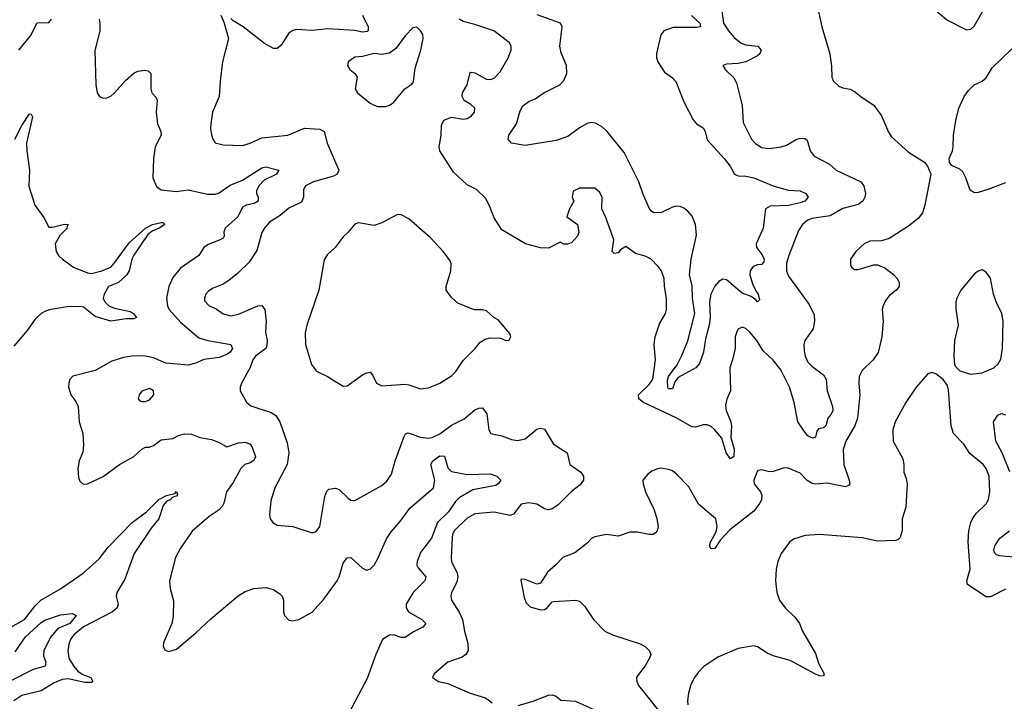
# Model space of a CAD drawing. Header units: inches. Extents: x 1245430 to 1420861, y 606325 to 671315.
# Tile 201 of 256: x 1373720 to 1378804, y 632028 to 635547. Entities that reach past the tile are written whole.
import ezdxf

# ---------------------------------------------------------------- set-up
doc = ezdxf.new("R2010")
doc.units = ezdxf.units.IN
doc.header["$MEASUREMENT"] = 0
doc.layers.add('B3673', color=7, linetype='Continuous')

msp = doc.modelspace()

# ---------------------------------------------------------------- linework, layer by layer
at = {"layer": 'B3673', "color": 5}
for points, elevation in [([(1378770, 635729.4), (1378647.2, 635512.8), (1378630, 635497), (1378610, 635493.6), (1378505.9, 635545.9), (1378440.6, 635600.6)], 860), ([(1377344.3, 635604.3), (1377355, 635530), (1377379.2, 635490), (1377410, 635455), (1377446.1, 635426.1), (1377470, 635417.2), (1377530.8, 635410.8), (1377548.8, 635390), (1377541.7, 635370), (1377530, 635359.7), (1377470, 635328.8), (1377430, 635320.4), (1377370, 635318), (1377351.3, 635310), (1377362.8, 635290), (1377407.5, 635247.5), (1377421.2, 635221.2), (1377450, 635104.7), (1377456, 635016), (1377499, 634930), (1377517, 634910), (1377550, 634887.7), (1377590, 634882.2), (1377652.7, 634890), (1377680.2, 634899.8), (1377730, 634929.1), (1377750, 634934.9), (1377773.9, 634933.9), (1377785.7, 634925.7), (1377800.9, 634870), (1377822.4, 634842.4), (1377901.2, 634801.2), (1377935.5, 634770), (1378063.1, 634710), (1378079.3, 634690), (1378087.1, 634650), (1378084.1, 634630), (1378073.8, 634610), (1378050, 634593.3), (1377970, 634572.7), (1377905.8, 634534.2), (1377810, 634520.7), (1377786.7, 634510), (1377762, 634490), (1377742, 634458), (1377690.7, 634330), (1377680.1, 634290), (1377679.8, 634250), (1377690, 634222.3), (1377796.4, 634076.4), (1377822.3, 634022.3), (1377823.7, 633990), (1377816.4, 633950), (1377774.4, 633890), (1377769.4, 633870), (1377770, 633838), (1377775.9, 633810), (1377790, 633779), (1377810, 633758.8), (1377870, 633714), (1377883.6, 633690), (1377890.2, 633630), (1377917.1, 633550), (1377918.5, 633530), (1377910.2, 633510), (1377892.6, 633490), (1377882.6, 633450), (1377870, 633439.1), (1377845.1, 633434.9), (1377836.7, 633423.3), (1377828.4, 633391.6), (1377813.8, 633386.2), (1377790, 633399.2), (1377770, 633422.2), (1377737.8, 633470), (1377719, 633570), (1377694.7, 633650), (1377650, 633739.8), (1377610, 633789.8), (1377558.2, 633838.1), (1377526.6, 633890), (1377490, 633933.5), (1377470, 633952.6), (1377450, 633958.7), (1377443.4, 633956.6), (1377430.3, 633949.7), (1377422.3, 633937.7), (1377414, 633910), (1377414, 633850), (1377400.8, 633790), (1377386.5, 633750), (1377390.3, 633630), (1377372, 633588), (1377363.9, 633556.1), (1377367.4, 633530), (1377391.3, 633470), (1377394.7, 633450), (1377391.8, 633390), (1377408.5, 633330), (1377408.1, 633291.9), (1377390, 633279.6), (1377368, 633310), (1377345.6, 633385.6), (1377309.7, 633430), (1377290, 633447.4), (1377270, 633454.6), (1377250, 633454.6), (1377210, 633442.4), (1377190, 633444.8), (1377110, 633491.9), (1376941.6, 633570), (1376917.4, 633590), (1376915.8, 633610), (1376970, 633663.2), (1376990, 633690.8), (1377002.8, 633790), (1376996.1, 633870), (1377001, 633910), (1377023.3, 633976.7), (1377055.1, 634030), (1377060.5, 634050), (1377060.5, 634110), (1377049.7, 634170), (1377047.6, 634210), (1377034, 634250), (1377015.2, 634275.2), (1376980.9, 634310), (1376950, 634326.3), (1376900.3, 634340.3), (1376850, 634375.3), (1376822, 634358), (1376810, 634343.7), (1376790, 634339), (1376779, 634350), (1376788, 634410), (1376746, 634526), (1376725.2, 634570), (1376728.4, 634628.4), (1376715.3, 634655.3), (1376690, 634678), (1376610, 634678), (1376578, 634662), (1376572, 634630), (1376582, 634610), (1376558.8, 634570), (1376546, 634530), (1376601, 634490), (1376606.8, 634450), (1376601, 634430), (1376570, 634395.3), (1376550, 634388), (1376530, 634388), (1376510, 634398), (1376450, 634368), (1376410, 634368.7), (1376331.1, 634388.9), (1376210, 634461.2), (1376170, 634524), (1376146.6, 634586.6), (1376125.6, 634625.6), (1376078, 634670), (1376030, 634694.5), (1375959.8, 634759.8), (1375889.8, 634870), (1375885.8, 634890), (1375896.8, 634950), (1375897.3, 635002.7), (1375910, 635028.7), (1375950, 635043.9), (1376010, 635034), (1376030, 635037.7), (1376052.8, 635050), (1376068.2, 635070), (1376069.7, 635090), (1376049.6, 635110), (1376014.3, 635130), (1376003.9, 635150), (1376007.2, 635170), (1376029.9, 635210.1), (1376046.1, 635273.9), (1376050, 635276.9), (1376070, 635272.9), (1376130, 635239.7), (1376150, 635237.6), (1376170, 635245.2), (1376201.6, 635278.4), (1376242, 635350), (1376258, 635390), (1376256.9, 635410), (1376247, 635430), (1376168.9, 635488.9), (1376070, 635522.9), (1376010, 635538.3), (1375990, 635549)], 840), ([(1374758, 635570), (1374774.8, 635534.8), (1374798.8, 635450), (1374767.9, 635330), (1374754.6, 635230), (1374750.2, 635150), (1374716.1, 635070), (1374706.7, 635010), (1374704.8, 634984.8), (1374710, 634952), (1374717.3, 634930), (1374730, 634911), (1374770, 634900.4), (1374870, 634898.3), (1374910, 634909.1), (1374970, 634936.5), (1375105.2, 634950), (1375190, 634987.6), (1375270, 634981.2), (1375292.6, 634970), (1375306.7, 634910), (1375367, 634770), (1375358.4, 634750), (1375340.7, 634739.3), (1375236.3, 634710), (1375195.8, 634690), (1375184.6, 634670), (1375185.7, 634630), (1375174.5, 634605.5), (1375110, 634573.6), (1375064.3, 634535.7), (1375010, 634501), (1374985.5, 634474.5), (1374971, 634449), (1374944.9, 634355.1), (1374904.9, 634295.1), (1374843.9, 634236.1), (1374799.3, 634200.7), (1374770, 634181.5), (1374718.8, 634161.2), (1374694.3, 634145.7), (1374681.1, 634130), (1374673.4, 634110), (1374674.9, 634094.9), (1374698, 634070), (1374733.5, 634053.5), (1374770, 634029.1), (1374810, 634017.2), (1374850, 634026.4), (1374950, 634069.1), (1374970.9, 634070.9), (1374986.3, 634050), (1374992.9, 633990), (1374988.4, 633931.6), (1374997.1, 633890), (1374995.5, 633864.5), (1374990, 633849.7), (1374936.9, 633810), (1374923.2, 633790), (1374909.3, 633750.7), (1374865.5, 633670), (1374859.1, 633650), (1374859.1, 633630), (1374891.6, 633571.5), (1374912.6, 633552.6), (1375018.7, 633518.7), (1375042.6, 633502.6), (1375063.7, 633470), (1375101.8, 633361.8), (1375110.2, 633310), (1375100.2, 633250), (1375037, 633130), (1375017.3, 633062.7), (1375010.5, 632990.5), (1375013.4, 632970), (1375026.8, 632950), (1375050, 632937.3), (1375130, 632930.5), (1375230, 632898), (1375250, 632904.9), (1375270, 632931), (1375294.7, 633085.3), (1375306.6, 633113.4), (1375316.5, 633123.5), (1375350, 633128.2), (1375370, 633121.3), (1375415.9, 633075.9), (1375430, 633066.7), (1375450, 633064.4), (1375590, 633141.1), (1375615.8, 633164.2), (1375639.4, 633200.6), (1375658.2, 633270), (1375705, 633395), (1375712.1, 633407.9), (1375726.4, 633413.6), (1375790, 633390.9), (1375830, 633386.8), (1375850, 633390.1), (1375890, 633408.2), (1375950, 633452.7), (1376014.3, 633485.7), (1376070, 633532.2), (1376090, 633541.6), (1376110, 633543), (1376132.1, 633512.1), (1376142.4, 633430), (1376152, 633410), (1376210, 633398.4), (1376259.6, 633379.6), (1376290, 633373.4), (1376330, 633383.6), (1376390, 633432), (1376410, 633438), (1376430, 633432), (1376475.6, 633355.6), (1376546.7, 633310), (1376561.3, 633250), (1376617.6, 633210), (1376632, 633190), (1376631, 633170), (1376614, 633146), (1376570, 633110.8), (1376499.3, 633040.7), (1376470, 633020.6), (1376450, 633016), (1376430, 633022), (1376390, 633045.8), (1376348.3, 633051.8), (1376310, 633045.1), (1376270, 632994.5), (1376250, 632987), (1376170, 633004.7), (1376070, 632995.8), (1376030, 632973.5), (1375965, 632910), (1375954.7, 632890), (1375952.4, 632872.4), (1375947.9, 632770), (1375950.2, 632750), (1375978.6, 632690), (1375982.3, 632670), (1375977.8, 632642.2), (1375949.1, 632590), (1375946.3, 632570), (1375949, 632550), (1375990, 632487.7), (1376005.9, 632450), (1376016.6, 632390), (1376034.5, 632325.5), (1376036.5, 632290), (1376023.7, 632270), (1376004.3, 632255.7), (1375930, 632229.5), (1375860.7, 632170), (1375851.3, 632150), (1375882, 632130), (1375930, 632119.1), (1376046, 632070), (1376125.5, 632045.5), (1376159.6, 632019.6)], 840), ([(1375490.1, 635570), (1375519.5, 635510), (1375518.4, 635490), (1375513.8, 635486.2), (1375490, 635482), (1375451, 635491), (1375310, 635500.3), (1375230, 635491.5), (1375150, 635496.8), (1375130, 635492), (1375110, 635477.7), (1375070, 635415.6), (1375056.8, 635403.2), (1375050, 635399.1), (1375030, 635399.2), (1374984.1, 635424.1), (1374873.3, 635510), (1374821.4, 635541.4), (1374810, 635553.3)], 840), ([(1377188.4, 635568.4), (1377232.7, 635530), (1377234.6, 635510), (1377213.7, 635506.3), (1377093.5, 635506.5), (1377045.3, 635490), (1377031.1, 635468.9), (1377007.6, 635372.4), (1377007.6, 635350), (1377014.2, 635330), (1377050, 635275.3), (1377090, 635247.6), (1377108.7, 635228.7), (1377150, 635123.1), (1377197.2, 635030), (1377214.3, 635010), (1377248.6, 634988.6), (1377259.6, 634970), (1377270, 634927), (1377358.2, 634830), (1377388.2, 634790), (1377410.2, 634750.2), (1377430, 634740.7), (1377470, 634739.2), (1377510, 634730.6), (1377610, 634688.4), (1377687.3, 634667.3), (1377750, 634663.2), (1377779, 634650), (1377791.7, 634630), (1377774, 634610), (1377750, 634602), (1377690, 634588.5), (1377595.3, 634584.7), (1377571.3, 634570), (1377559.7, 634470), (1377522.8, 634390), (1377524.9, 634370), (1377553.3, 634333.3), (1377564.7, 634310), (1377562.8, 634297.3), (1377550, 634282.3), (1377530, 634281.1), (1377507.2, 634272.8), (1377492.7, 634250), (1377490.7, 634230), (1377503.5, 634183.5), (1377522.8, 634142.8), (1377533.6, 634130), (1377539.4, 634100.6), (1377530, 634089.7), (1377521.2, 634101.2), (1377497.6, 634117.6), (1377450, 634135.7), (1377370, 634204.7), (1377350, 634206.6), (1377330, 634195), (1377310, 634170.7), (1377289, 634130), (1377281.4, 634090), (1377285, 634010), (1377280.1, 633970), (1377261.2, 633898.8), (1377250.8, 633830), (1377230, 633771.1), (1377211.3, 633748.7), (1377119.8, 633700.2), (1377102.6, 633677.4), (1377090, 633640.7), (1377070, 633641.1), (1377067.1, 633647.1), (1377065.7, 633685.7), (1377070, 633704.9), (1377115.2, 633764.8), (1377137.3, 633810), (1377170, 633888.7), (1377206.4, 634030), (1377193.6, 634110), (1377192.8, 634172.8), (1377178.3, 634230), (1377187.5, 634310), (1377214.6, 634434.6), (1377209.9, 634490), (1377191.8, 634531.8), (1377170, 634558), (1377150, 634574.5), (1377130, 634583.2), (1377110, 634584.4), (1377090, 634578.4), (1377030, 634549.8), (1376990.9, 634550.9), (1376980.2, 634560.2), (1376970, 634574.5), (1376937.3, 634650), (1376916.8, 634710), (1376841.3, 634861.3), (1376754.2, 634970), (1376730, 634992.5), (1376693.4, 635013.4), (1376670, 635015.7), (1376650, 635010.3), (1376610, 634988), (1376550, 634944.7), (1376490, 634922.8), (1376330, 634897.5), (1376259, 634910), (1376241.6, 634930), (1376245.7, 634950), (1376284.8, 635010), (1376303.7, 635076.3), (1376318.3, 635101.7), (1376350, 635126), (1376381.3, 635138.7), (1376426.3, 635170), (1376509.8, 635210), (1376530, 635233.6), (1376544.6, 635270), (1376543.7, 635310), (1376515.9, 635375.9), (1376508.5, 635410), (1376521.7, 635510), (1376511.6, 635530), (1376392, 635572)], 820), ([(1377845.5, 635590), (1377861.6, 635510), (1377902.4, 635370), (1377912.7, 635307.3), (1377914, 635250), (1377922.8, 635230), (1377950, 635203.8), (1377970, 635194.9), (1378008.7, 635188.7), (1378030, 635177.1), (1378070, 635144.9), (1378130, 635106.4), (1378170.3, 635050), (1378206.5, 634966.5), (1378222, 634942), (1378310, 634863.1), (1378392.3, 634812.3), (1378408.2, 634790), (1378424, 634750), (1378393.4, 634590), (1378380.9, 634550), (1378360, 634520), (1378310, 634480.4), (1378210, 634416.9), (1378170, 634405.1), (1378110, 634402.9), (1378080.7, 634390), (1378037.3, 634350), (1378010.8, 634310), (1378010, 634282), (1378014.8, 634270), (1378030, 634257.3), (1378050, 634258), (1378130, 634281.7), (1378150, 634281.7), (1378186.4, 634266.4), (1378232.2, 634232.2), (1378250.6, 634210), (1378260.7, 634190), (1378261, 634170), (1378248, 634152), (1378210, 634120.9), (1378190, 634097), (1378178.7, 634070), (1378174, 634050), (1378179.5, 633990), (1378171.7, 633910), (1378152.1, 633828), (1378127, 633790), (1378070, 633735.6), (1378055.2, 633704.8), (1378052.2, 633670), (1378058.2, 633610), (1378046.9, 633490), (1378032.9, 633450), (1377985.3, 633370), (1377971.6, 633328.4), (1377975.8, 633250), (1378003.6, 633170), (1378006.4, 633150), (1377998.9, 633141.1), (1377984.2, 633135.8), (1377890, 633154.3), (1377830, 633148), (1377811.4, 633151.4), (1377787, 633167), (1377750, 633206), (1377688.2, 633231.8), (1377666.6, 633233.4), (1377610, 633213.6), (1377591.9, 633211.9), (1377550, 633222.9), (1377530, 633217.6), (1377510.3, 633170), (1377512.4, 633150), (1377545.3, 633110), (1377551.8, 633091.8), (1377550.1, 633070), (1377542.2, 633050), (1377510.1, 633009.9), (1377387.3, 632912.7), (1377338.4, 632861.6), (1377310, 632816.2), (1377290, 632814.5), (1377281.7, 632830), (1377286.2, 632850), (1377316.8, 632903.2), (1377322, 632930), (1377313.7, 632970), (1377225.5, 633045.5), (1377175.4, 633135.4), (1377110, 633202.6), (1377090, 633217.4), (1377070, 633225.1), (1377030, 633231.6), (1377012.7, 633227.3), (1376984.9, 633215.1), (1376962, 633198), (1376938, 633170), (1376938.8, 633150), (1376950.7, 633110), (1376995.6, 633015.6), (1377010.5, 632969.5), (1377017.1, 632930), (1377012.4, 632907.6), (1377003, 632897), (1376990.4, 632889.6), (1376970.4, 632889.6), (1376910, 632900.5), (1376870, 632901.6), (1376810, 632880.7), (1376750, 632888.3), (1376690, 632877.4), (1376671.7, 632868.3), (1376650, 632844.5), (1376586.1, 632793.9), (1376524, 632770), (1376487.3, 632730), (1376446, 632694), (1376410, 632637.2), (1376390, 632632.7), (1376330, 632656), (1376310, 632658), (1376306.8, 632653.2), (1376324, 632564), (1376335.3, 632535.3), (1376356, 632516), (1376410, 632499.1), (1376430, 632502), (1376444, 632510), (1376470, 632541), (1376477.2, 632542.8), (1376590, 632550.5), (1376610, 632544.9), (1376637.3, 632517.3), (1376682, 632450), (1376740.7, 632390), (1376781, 632370), (1376923.9, 632323.9), (1376950.3, 632310.3), (1376970.7, 632290), (1376979.3, 632270), (1376972.2, 632250), (1376948.9, 632210), (1376910, 632159.3), (1376905.7, 632150), (1376907.2, 632130), (1376916, 632110), (1377058.5, 631930)], 860), ([(1373715.2, 635390), (1373775.5, 635464.5), (1373809.9, 635530.1), (1373870, 635533), (1373884.8, 635550)], 820), ([(1374130.8, 635550), (1374134.1, 635530), (1374133.8, 635490), (1374108, 635388), (1374112.7, 635212.7), (1374119.3, 635170), (1374131.3, 635150), (1374150, 635142), (1374170, 635143.8), (1374190, 635152.4), (1374210, 635170.3), (1374266.5, 635233.5), (1374310, 635271.4), (1374330, 635281.8), (1374366.4, 635286.4), (1374382.5, 635282.5), (1374397.6, 635270), (1374396.4, 635190), (1374403, 635170), (1374424.9, 635144.9), (1374430, 635132), (1374424.6, 635070), (1374431.4, 635010), (1374448.2, 634970), (1374450.2, 634950), (1374419.5, 634890), (1374410.2, 634830.2), (1374408.1, 634730), (1374425.4, 634685.4), (1374450, 634668.3), (1374530, 634660.4), (1374590, 634669.2), (1374690, 634646.6), (1374730, 634646.6), (1374750, 634653.8), (1374807.4, 634692.6), (1374870, 634718.4), (1374970, 634782.7), (1374990, 634787.4), (1375058.7, 634770), (1375045.5, 634750), (1374981.8, 634718.2), (1374955.1, 634690), (1374943.2, 634663.2), (1374942.7, 634650), (1374951.9, 634630), (1374951.6, 634610), (1374930, 634598.5), (1374890, 634589.3), (1374870, 634578.6), (1374845.9, 634530), (1374780.1, 634470), (1374774.5, 634450), (1374776.1, 634430), (1374770, 634419.7), (1374755.8, 634410), (1374692.9, 634387.1), (1374671.3, 634370), (1374645.5, 634330), (1374550, 634263.4), (1374510, 634216.4), (1374489.5, 634170), (1374477.7, 634110), (1374482.7, 634070), (1374492, 634050), (1374550, 633984.8), (1374644.4, 633904.4), (1374690.5, 633890), (1374809.5, 633869.5), (1374818.3, 633850), (1374807.5, 633830), (1374790, 633818.6), (1374750, 633803.6), (1374670, 633792.4), (1374630, 633772.8), (1374590, 633762.4), (1374473.9, 633773.9), (1374410, 633800.9), (1374370, 633809), (1374310, 633811.5), (1374256.5, 633803.5), (1374195.5, 633784.5), (1374110, 633735.1), (1373994, 633706), (1373978, 633690), (1373972.7, 633670), (1373972.4, 633650), (1373984.4, 633610), (1374010, 633575.5), (1374022, 633550), (1374027.6, 633470), (1374045.5, 633410), (1374048.8, 633350), (1374045.3, 633314.7), (1374027, 633270), (1374019.5, 633230), (1374023.1, 633183.1), (1374030, 633164.7), (1374048.1, 633148.1), (1374070, 633150.5), (1374151.4, 633188.6), (1374235.1, 633250), (1374310, 633291.3), (1374350, 633329), (1374370, 633340.3), (1374390, 633339.3), (1374410, 633348.4), (1374450, 633376.9), (1374510, 633383.9), (1374540.4, 633399.6), (1374570, 633408.3), (1374606.7, 633406.7), (1374650, 633389), (1374710, 633379.7), (1374745.9, 633365.9), (1374790, 633341), (1374850, 633361.4), (1374885.6, 633365.6), (1374910, 633355.7), (1374919.7, 633339.7), (1374936.9, 633290), (1374929.7, 633270.3), (1374910, 633258.3), (1374882.9, 633250), (1374861.4, 633230), (1374822.6, 633157.4), (1374787.8, 633110), (1374774.2, 633050), (1374765.9, 633034.1), (1374750, 633016.4), (1374697.7, 632982.3), (1374610, 632906.9), (1374550, 632818.7), (1374524.4, 632770), (1374493.1, 632650), (1374496.5, 632610), (1374513.8, 632546.2), (1374512.5, 632467.5), (1374505.5, 632430), (1374462.8, 632330), (1374461, 632310), (1374470.9, 632290.9), (1374490, 632284.9), (1374530, 632296.3), (1374630, 632380.4), (1374706.3, 632453.6), (1374848.1, 632571.9), (1374884.7, 632595.3), (1374929.2, 632610.8), (1374990, 632616), (1375030, 632604.1), (1375063, 632583), (1375075.3, 632570), (1375082.8, 632550), (1375081.3, 632490), (1375086.7, 632470), (1375110, 632446.3), (1375130, 632443.1), (1375161.2, 632450), (1375230, 632488.1), (1375290, 632554.4), (1375359.6, 632650), (1375369.9, 632670), (1375390, 632740.4), (1375410, 632768.8), (1375430, 632770.3), (1375490, 632714.9), (1375510, 632704.6), (1375530, 632710.4), (1375550, 632730.4), (1375570, 632764.2), (1375614.3, 632865.7), (1375637.8, 632902.2), (1375690, 632963.5), (1375734.3, 633025.7), (1375855.9, 633130), (1375863.1, 633170), (1375843, 633250), (1375852.4, 633270), (1375890, 633294.5), (1375913.4, 633293.4), (1375930, 633233.1), (1375950, 633213.8), (1376030, 633199.5), (1376150, 633201.6), (1376183.7, 633190), (1376204.9, 633170), (1376190.6, 633150), (1376177.5, 633142.5), (1376059.8, 633120.2), (1375990, 633077.8), (1375970, 633059.4), (1375934, 633006), (1375877.8, 632950), (1375846.5, 632870), (1375790, 632795.3), (1375771.6, 632750), (1375770.8, 632730), (1375777.1, 632717.1), (1375817.5, 632670), (1375812.1, 632650), (1375750.9, 632590), (1375715.6, 632530), (1375715, 632510), (1375728.1, 632490), (1375796.5, 632450), (1375816.5, 632430), (1375801.7, 632410), (1375753.8, 632386.2), (1375710, 632357.6), (1375690, 632356.5), (1375650, 632370.4), (1375630.2, 632369.8), (1375593.6, 632346.4), (1375558.6, 632270), (1375514.6, 632145.4), (1375403.1, 631936.9)], 820), ([(1378810, 634705.4), (1378718.8, 634670), (1378670, 634654.7), (1378650, 634653.6), (1378627.4, 634667.4), (1378606, 634730), (1378590, 634761.3), (1378575, 634775), (1378533.8, 634793.8), (1378520.9, 634810), (1378520.3, 634830), (1378536.4, 634870), (1378539.7, 634890), (1378541.1, 634950), (1378554.2, 635025.9), (1378569.7, 635090), (1378596.9, 635150), (1378618.8, 635181.2), (1378649.4, 635210), (1378689.6, 635230.3), (1378710, 635247.7), (1378741.3, 635298.7), (1378843.1, 635396.9)], 860), ([(1373693.9, 634930), (1373730, 635000.3), (1373770, 635061.3), (1373779.2, 635059.2), (1373786, 635046), (1373755.4, 634910), (1373756.5, 634870), (1373770.1, 634770.1), (1373767.3, 634687.3), (1373797.6, 634590), (1373845.2, 634525.2), (1373870, 634475.5), (1373890, 634475.3), (1373950.9, 634490.9), (1373970.3, 634490), (1373963, 634477), (1373964.2, 634470), (1373926.5, 634433.5), (1373902.7, 634390), (1373908.7, 634350), (1373920.6, 634330), (1373941.2, 634310), (1373998, 634270), (1374070, 634240.8), (1374090, 634237.2), (1374144.2, 634250), (1374190, 634270.1), (1374210, 634290.9), (1374285.3, 634394.7), (1374370, 634470.1), (1374406.2, 634490), (1374450, 634499.5), (1374459.5, 634499.5), (1374469, 634490), (1374439.5, 634470), (1374404.1, 634455.9), (1374382.2, 634437.8), (1374308.6, 634331.4), (1374298.8, 634310), (1374285.7, 634250), (1374272.4, 634230), (1374230, 634189.4), (1374178.8, 634170), (1374156.3, 634130), (1374150.2, 634110), (1374159.8, 634090), (1374180.9, 634070), (1374210, 634056.8), (1374290, 634040.8), (1374307.8, 634030), (1374322.9, 634010), (1374310, 634002.1), (1374270, 634002.1), (1374190, 633990.3), (1374110, 634014.8), (1374050, 634063.2), (1374030, 634066.6), (1373964.9, 634064.9), (1373871.3, 634048.7), (1373850, 634041.1), (1373830, 634029.2), (1373799.6, 634000.4), (1373758.6, 633941.4), (1373690, 633862.1)], 780), ([(1378810, 632607.3), (1378732.9, 632567.1), (1378710, 632567.2), (1378614.7, 632630), (1378610.9, 632650), (1378627.1, 632710), (1378617.4, 632850), (1378621.4, 632910), (1378631.7, 632950), (1378644.1, 632975.9), (1378660.8, 632999.2), (1378710, 633046.7), (1378722.6, 633070), (1378729.8, 633110.2), (1378726.8, 633190), (1378710.8, 633230), (1378695.4, 633250), (1378626.8, 633306.8), (1378594.5, 633354.5), (1378542, 633410), (1378529.7, 633450), (1378515.5, 633635.5), (1378510, 633658), (1378489.1, 633689.1), (1378450, 633719), (1378430, 633725.2), (1378410, 633719), (1378348.2, 633650), (1378296.4, 633570), (1378240.4, 633470), (1378228.4, 633430), (1378230.6, 633370), (1378279.9, 633279.9), (1378285.5, 633250), (1378285.5, 633210), (1378297.6, 633177.6), (1378302, 633150), (1378296.1, 633030), (1378277, 632970), (1378276.1, 632910), (1378266.1, 632873.9), (1378256.3, 632863.7), (1378242, 632858), (1378150, 632855.1), (1378070, 632871), (1377850, 632888.2), (1377776.5, 632883.5), (1377715.3, 632864.8), (1377694.9, 632850), (1377651.7, 632790), (1377634.9, 632750), (1377625.8, 632710), (1377622.4, 632650), (1377630.3, 632590), (1377642.8, 632550), (1377673.4, 632510), (1377722.2, 632462.2), (1377747.2, 632430), (1377762, 632390), (1377830, 632274.8), (1377844.5, 632224.5), (1377873.4, 632170), (1377870, 632158), (1377850, 632159.5), (1377830, 632168), (1377699, 632239), (1377610, 632261.6), (1377577.6, 632277.6), (1377530, 632309.6), (1377510, 632314.3), (1377430, 632299.7), (1377325.1, 632254.9), (1377253.4, 632206.6), (1377223.1, 632176.9), (1377203.6, 632150), (1377186.3, 632113.7), (1377172.9, 632070), (1377168.5, 632030), (1377170.2, 632010)], 880), ([(1378832, 633212), (1378792.8, 633310), (1378760.7, 633370), (1378747.6, 633470), (1378770, 633504.9), (1378790, 633513.1), (1378810, 633507.4)], 860), ([(1373674, 632410), (1373744.6, 632450), (1373799, 632521), (1373829.6, 632550.4), (1373930, 632607.9), (1374047.2, 632690), (1374130, 632764), (1374176.8, 632823.2), (1374301, 632950), (1374374.6, 633005.4), (1374438.9, 633070), (1374477.2, 633090), (1374520.2, 633099.8), (1374530, 633110.2), (1374534.6, 633094.6), (1374530, 633087), (1374515.9, 633084.1), (1374503.1, 633076.9), (1374500.4, 633070), (1374479.7, 633060.3), (1374461.3, 633038.7), (1374438.3, 632970), (1374399, 632921), (1374310.6, 632790), (1374262.4, 632657.6), (1374220.8, 632590), (1374218.1, 632570), (1374228.8, 632530), (1374223.7, 632510), (1374198.8, 632490), (1374050, 632411.4), (1373999.8, 632370), (1373983.6, 632350), (1373975.5, 632330), (1373968.6, 632290), (1373972.9, 632250), (1373997.2, 632210), (1374021.3, 632181.3), (1374045.9, 632165.9), (1374087.9, 632150), (1374096.8, 632130), (1374090, 632125.5), (1374056.1, 632123.9), (1373970, 632142.9), (1373939.4, 632140.6), (1373897.1, 632122.9), (1373830, 632081.6), (1373730, 632056.8), (1373690, 632029.8)], 780), ([(1378887.7, 632767.7), (1378779.1, 632779.1), (1378764.2, 632784.2), (1378754.3, 632794.3), (1378750.9, 632810), (1378755.3, 632830), (1378780.9, 632870), (1378831.4, 632908.6)], 860), ([(1373697.1, 632282.9), (1373750, 632361.2), (1373830, 632435.1), (1373850, 632447.2), (1373930, 632473.5), (1373990, 632480.3), (1374011.3, 632471.3), (1373979, 632430), (1373917.3, 632402.7), (1373880.1, 632359.9), (1373843.9, 632290), (1373843.1, 632263.1), (1373854.4, 632230), (1373851.1, 632208.9), (1373790, 632191.6), (1373670, 632131.1)], 760), ([(1376294.3, 632005.7), (1376371.5, 632028.5), (1376450, 632059.5), (1376470, 632060.5), (1376490, 632054), (1376514, 632034), (1376590, 632027.6), (1376685, 631985)], 840)]:
    msp.add_lwpolyline(points, dxfattribs=dict(at, elevation=elevation))
for points, elevation in [([(1375770, 635509), (1375750, 635505.2), (1375710, 635463.6), (1375661.6, 635398.4), (1375630, 635374.8), (1375590, 635366.6), (1375550, 635372.7), (1375490, 635357.7), (1375450, 635353.3), (1375415.5, 635330), (1375413.4, 635310), (1375424.9, 635290), (1375450.6, 635270), (1375461.6, 635250), (1375452.2, 635190), (1375464.4, 635170), (1375530, 635116.3), (1375550, 635104.9), (1375570, 635099.1), (1375610, 635099.1), (1375630, 635104.9), (1375650, 635118.8), (1375709.3, 635190), (1375745.4, 635214.6), (1375753, 635227), (1375762.8, 635297.2), (1375791.6, 635390), (1375803.7, 635450), (1375800.9, 635470), (1375790, 635489)], 860), ([(1375670, 634540.5), (1375590, 634498.4), (1375550, 634484.5), (1375470, 634498), (1375450, 634492), (1375416.3, 634450), (1375390, 634426), (1375348.9, 634371.1), (1375307.4, 634332.6), (1375292.3, 634307.7), (1375264, 634150), (1375202.6, 633970), (1375193.8, 633930), (1375196.5, 633870), (1375226.3, 633766.3), (1375252.9, 633732.9), (1375310, 633704.4), (1375390, 633654.4), (1375410, 633657), (1375490, 633713.4), (1375510, 633723.8), (1375530, 633726.8), (1375544, 633710), (1375562.8, 633670), (1375590, 633657.3), (1375710, 633664.9), (1375730, 633662.4), (1375790, 633640.3), (1375830, 633646.7), (1375890, 633670.4), (1375950, 633708.7), (1375971.1, 633730), (1376010, 633787.7), (1376070, 633846.8), (1376097.2, 633882.8), (1376123, 633897), (1376150, 633904.4), (1376202, 633902), (1376230, 633891.3), (1376248, 633892), (1376255.3, 633910), (1376250, 633926), (1376190, 633998), (1376168.9, 634008.9), (1376130, 634044), (1376109.3, 634049.3), (1376070, 634049.3), (1376050, 634056), (1375983, 634083), (1375950, 634112.7), (1375922, 634150), (1375922, 634170), (1375946.3, 634250), (1375947.2, 634287.2), (1375942, 634302), (1375907.6, 634347.6), (1375840.8, 634420.8), (1375730, 634518.9), (1375690, 634539.7)], 860), ([(1378690, 634255.1), (1378670, 634249.3), (1378650, 634235.1), (1378579.5, 634150), (1378559.6, 634110), (1378554.3, 634090), (1378553.4, 634053.4), (1378565.7, 633970), (1378547, 633890), (1378544, 633810), (1378547.5, 633767.5), (1378554, 633754), (1378574, 633734), (1378630, 633717.1), (1378690, 633724.2), (1378749.3, 633750), (1378772.7, 633770), (1378786.2, 633793.8), (1378795.4, 633850), (1378798.7, 633990), (1378791.5, 634030), (1378761.6, 634090), (1378747.8, 634130), (1378732.9, 634212.9), (1378710, 634244)], 880), ([(1374390, 633642.7), (1374350, 633629), (1374337.3, 633610), (1374331, 633590), (1374339.8, 633579.8), (1374350, 633574.8), (1374370, 633576.3), (1374390, 633584.9), (1374412.3, 633610), (1374411.5, 633631.5)], 840)]:
    msp.add_lwpolyline(points, close=True, dxfattribs=dict(at, elevation=elevation))

doc.saveas('drawing.dxf')
